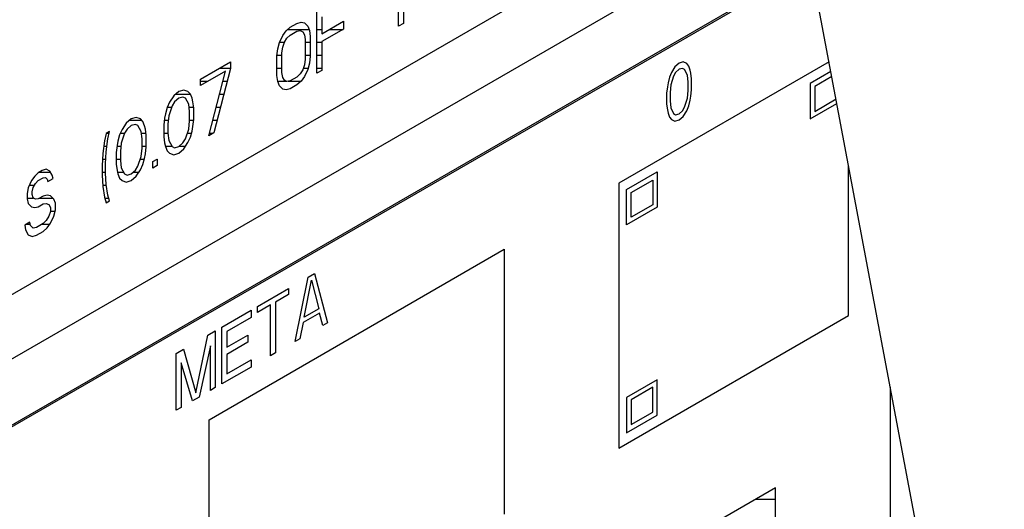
# Model space of a CAD drawing. Header units: millimetres. Extents: x 0 to 5600, y -1552 to 3960.
# Tile 115 of 199: x 4546 to 4589, y 2395 to 2416. Entities that reach past the tile are written whole.
import ezdxf

# ---------------------------------------------------------------- set-up
doc = ezdxf.new("R2010")
doc.units = ezdxf.units.MM
doc.header["$LTSCALE"] = 308
doc.layers.get('0').update_dxf_attribs({"linetype": 'CONTINUOUS'})
doc.layers.add('03___PRT_ALL_CURVES', color=7, linetype='CONTINUOUS')
doc.layers.add('06___PRT_ALL_SURFS', color=7, linetype='CONTINUOUS')

msp = doc.modelspace()

# ---------------------------------------------------------------- linework, layer by layer
at = {"color": 7, "linetype": 'Continuous'}
for p, q in [((4514.726, 2385.795), (4579.625, 2423.264)), ((4455.309, 2348.715), (4580.097, 2420.76)), ((4580.582, 2418.183), (4514.656, 2380.12)), ((4563.028, 2418.274), (4563.028, 2415.621)), ((4580.596, 2418.109), (4514.726, 2380.079)), ((4562.812, 2415.496), (4562.812, 2417.698)), ((4559.293, 2413.465), (4559.293, 2416.118)), ((4558.431, 2415.621), (4558.611, 2415.668)), ((4558.611, 2415.668), (4558.755, 2415.638)), ((4558.755, 2415.638), (4558.898, 2415.495)), ((4559.509, 2415.904), (4559.509, 2415.17)), ((4559.509, 2415.17), (4560.442, 2415.709)), ((4560.442, 2415.709), (4560.442, 2415.37)), ((4557.821, 2415.099), (4557.965, 2415.295)), ((4557.965, 2415.295), (4558.144, 2415.455)), ((4558.144, 2415.455), (4558.431, 2415.621)), ((4558.144, 2415.116), (4558.431, 2415.282)), ((4558.431, 2415.282), (4558.575, 2415.309)), ((4558.575, 2415.309), (4558.683, 2415.258)), ((4558.683, 2415.258), (4558.755, 2415.13)), ((4558.898, 2415.495), (4558.97, 2415.311)), ((4558.97, 2415.311), (4559.006, 2415.049)), ((4560.442, 2415.37), (4559.509, 2414.831)), ((4563.028, 2415.621), (4562.812, 2415.496)), ((4557.606, 2414.523), (4557.677, 2414.79)), ((4557.677, 2414.79), (4557.821, 2415.099)), ((4557.821, 2414.591), (4557.893, 2414.802)), ((4557.893, 2414.802), (4558.001, 2414.977)), ((4558.001, 2414.977), (4558.144, 2415.116)), ((4558.755, 2415.13), (4558.791, 2414.925)), ((4558.791, 2414.925), (4558.791, 2414.078)), ((4559.006, 2415.049), (4559.006, 2414.202)), ((4559.509, 2414.831), (4559.509, 2413.589)), ((4557.57, 2414.22), (4557.606, 2414.523)), ((4557.785, 2414.344), (4557.821, 2414.591)), ((4554.266, 2413.216), (4555.559, 2413.962)), ((4555.559, 2413.962), (4555.559, 2413.68)), ((4557.57, 2413.373), (4557.57, 2414.22)), ((4557.785, 2413.497), (4557.785, 2414.344)), ((4558.791, 2414.078), (4558.755, 2413.831)), ((4559.006, 2414.202), (4558.97, 2413.899)), ((4555.343, 2413.556), (4554.266, 2412.934)), ((4554.625, 2410.77), (4555.343, 2413.556)), ((4555.559, 2413.68), (4554.841, 2410.894)), ((4558.683, 2413.62), (4558.575, 2413.445)), ((4558.755, 2413.831), (4558.683, 2413.62)), ((4558.898, 2413.632), (4558.755, 2413.323)), ((4558.97, 2413.899), (4558.898, 2413.632)), ((4559.509, 2413.589), (4559.293, 2413.465)), ((4554.266, 2412.934), (4554.266, 2413.216)), ((4557.606, 2413.111), (4557.57, 2413.373)), ((4557.677, 2412.927), (4557.606, 2413.111)), ((4557.821, 2413.292), (4557.785, 2413.497)), ((4557.893, 2413.164), (4557.821, 2413.292)), ((4558.001, 2413.114), (4557.893, 2413.164)), ((4558.144, 2413.14), (4558.001, 2413.114)), ((4558.431, 2413.306), (4558.144, 2413.14)), ((4558.575, 2413.445), (4558.431, 2413.306)), ((4558.611, 2413.127), (4558.431, 2412.967)), ((4558.755, 2413.323), (4558.611, 2413.127)), ((4553.333, 2412.677), (4553.117, 2412.496)), ((4553.548, 2412.745), (4553.333, 2412.677)), ((4553.728, 2412.679), (4553.548, 2412.745)), ((4553.835, 2412.572), (4553.728, 2412.679)), ((4557.821, 2412.784), (4557.677, 2412.927)), ((4557.965, 2412.754), (4557.821, 2412.784)), ((4558.144, 2412.801), (4557.965, 2412.754)), ((4558.431, 2412.967), (4558.144, 2412.801)), ((4553.117, 2412.496), (4552.938, 2412.223)), ((4553.153, 2412.235), (4553.045, 2412.059)), ((4553.333, 2412.395), (4553.153, 2412.235)), ((4553.512, 2412.442), (4553.333, 2412.395)), ((4553.62, 2412.391), (4553.512, 2412.442)), ((4553.763, 2412.135), (4553.62, 2412.391)), ((4553.907, 2412.388), (4553.835, 2412.572)), ((4553.943, 2412.239), (4553.907, 2412.388)), ((4553.979, 2411.977), (4553.943, 2412.239)), ((4552.83, 2411.992), (4552.758, 2411.724)), ((4552.938, 2412.223), (4552.83, 2411.992)), ((4553.045, 2412.059), (4552.902, 2411.638)), ((4553.799, 2411.817), (4553.763, 2412.135)), ((4553.799, 2411.422), (4553.799, 2411.817)), ((4553.979, 2411.469), (4553.979, 2411.977)), ((4551.286, 2411.495), (4551.07, 2411.314)), ((4551.501, 2411.563), (4551.286, 2411.495)), ((4551.681, 2411.498), (4551.501, 2411.563)), ((4551.789, 2411.39), (4551.681, 2411.498)), ((4551.86, 2411.206), (4551.789, 2411.39)), ((4552.722, 2411.534), (4552.686, 2411.231)), ((4552.758, 2411.724), (4552.722, 2411.534)), ((4552.902, 2411.638), (4552.866, 2411.278)), ((4553.763, 2411.063), (4553.799, 2411.422)), ((4553.943, 2411.166), (4553.979, 2411.469)), ((4550.352, 2410.956), (4550.209, 2410.873)), ((4550.28, 2410.633), (4550.352, 2410.956)), ((4550.891, 2411.041), (4550.783, 2410.81)), ((4551.07, 2411.314), (4550.891, 2411.041)), ((4551.106, 2411.053), (4550.999, 2410.878)), ((4551.286, 2411.213), (4551.106, 2411.053)), ((4551.465, 2411.26), (4551.286, 2411.213)), ((4551.573, 2411.209), (4551.465, 2411.26)), ((4551.717, 2410.954), (4551.573, 2411.209)), ((4551.896, 2411.057), (4551.86, 2411.206)), ((4551.932, 2410.796), (4551.896, 2411.057)), ((4552.686, 2411.231), (4552.686, 2410.723)), ((4552.866, 2411.278), (4552.866, 2410.883)), ((4553.62, 2410.641), (4553.763, 2411.063)), ((4553.835, 2410.709), (4553.907, 2410.976)), ((4553.907, 2410.976), (4553.943, 2411.166)), ((4550.137, 2410.55), (4550.065, 2410)), ((4550.209, 2410.873), (4550.137, 2410.55)), ((4550.209, 2410.083), (4550.28, 2410.633)), ((4550.711, 2410.543), (4550.675, 2410.352)), ((4550.783, 2410.81), (4550.711, 2410.543)), ((4550.999, 2410.878), (4550.855, 2410.456)), ((4551.753, 2410.636), (4551.717, 2410.954)), ((4551.753, 2410.24), (4551.753, 2410.636)), ((4551.932, 2410.288), (4551.932, 2410.796)), ((4552.686, 2410.723), (4552.722, 2410.461)), ((4552.866, 2410.883), (4552.902, 2410.565)), ((4552.902, 2410.565), (4553.045, 2410.309)), ((4553.512, 2410.466), (4553.62, 2410.641)), ((4553.728, 2410.477), (4553.835, 2410.709)), ((4554.841, 2410.894), (4554.625, 2410.77)), ((4550.675, 2410.352), (4550.64, 2410.049)), ((4550.855, 2410.456), (4550.819, 2410.097)), ((4551.717, 2409.881), (4551.753, 2410.24)), ((4551.896, 2409.985), (4551.932, 2410.288)), ((4552.722, 2410.461), (4552.758, 2410.313)), ((4552.758, 2410.313), (4552.83, 2410.128)), ((4552.83, 2410.128), (4552.938, 2410.021)), ((4553.045, 2410.309), (4553.153, 2410.258)), ((4553.153, 2410.258), (4553.333, 2410.306)), ((4553.333, 2410.306), (4553.512, 2410.466)), ((4553.333, 2410.023), (4553.548, 2410.204)), ((4553.548, 2410.204), (4553.728, 2410.477)), ((4550.065, 2410), (4550.029, 2409.471)), ((4550.173, 2409.554), (4550.209, 2410.083)), ((4550.64, 2410.049), (4550.64, 2409.541)), ((4550.819, 2410.097), (4550.819, 2409.701)), ((4550.819, 2409.701), (4550.855, 2409.383)), ((4551.573, 2409.459), (4551.717, 2409.881)), ((4551.789, 2409.527), (4551.86, 2409.794)), ((4551.86, 2409.794), (4551.896, 2409.985)), ((4552.219, 2409.663), (4552.399, 2409.767)), ((4552.399, 2409.767), (4552.399, 2409.484)), ((4552.938, 2410.021), (4553.117, 2409.955)), ((4553.117, 2409.955), (4553.333, 2410.023)), ((4547.444, 2409.277), (4547.264, 2409.173)), ((4547.623, 2409.324), (4547.444, 2409.277)), ((4547.767, 2409.238), (4547.623, 2409.324)), ((4550.029, 2409.471), (4550.029, 2409.076)), ((4550.173, 2409.159), (4550.173, 2409.554)), ((4550.64, 2409.541), (4550.675, 2409.28)), ((4550.675, 2409.28), (4550.711, 2409.131)), ((4550.855, 2409.383), (4550.999, 2409.128)), ((4551.286, 2409.124), (4551.465, 2409.284)), ((4551.465, 2409.284), (4551.573, 2409.459)), ((4551.501, 2409.023), (4551.681, 2409.296)), ((4551.681, 2409.296), (4551.789, 2409.527)), ((4552.219, 2409.381), (4552.219, 2409.663)), ((4552.399, 2409.484), (4552.219, 2409.381)), ((4546.977, 2408.838), (4546.833, 2408.529)), ((4547.121, 2409.034), (4546.977, 2408.838)), ((4547.264, 2409.173), (4547.121, 2409.034)), ((4547.156, 2408.716), (4547.264, 2408.835)), ((4547.264, 2408.835), (4547.48, 2408.959)), ((4547.48, 2408.959), (4547.587, 2408.965)), ((4547.587, 2408.965), (4547.659, 2408.893)), ((4547.659, 2408.893), (4547.695, 2408.801)), ((4547.695, 2408.801), (4547.911, 2408.926)), ((4547.875, 2409.074), (4547.767, 2409.238)), ((4547.911, 2408.926), (4547.875, 2409.074)), ((4550.029, 2409.076), (4550.065, 2408.589)), ((4550.209, 2408.671), (4550.173, 2409.159)), ((4550.711, 2409.131), (4550.783, 2408.947)), ((4550.783, 2408.947), (4550.891, 2408.839)), ((4550.891, 2408.839), (4551.07, 2408.774)), ((4550.999, 2409.128), (4551.106, 2409.077)), ((4551.07, 2408.774), (4551.286, 2408.842)), ((4551.106, 2409.077), (4551.286, 2409.124)), ((4551.286, 2408.842), (4551.501, 2409.023)), ((4546.833, 2408.529), (4546.797, 2408.283)), ((4547.013, 2408.351), (4547.049, 2408.541)), ((4547.049, 2408.541), (4547.156, 2408.716)), ((4550.065, 2408.589), (4550.137, 2408.122)), ((4550.28, 2408.205), (4550.209, 2408.671)), ((4546.797, 2408.283), (4546.797, 2408.057)), ((4546.797, 2408.057), (4546.833, 2407.852)), ((4547.013, 2408.238), (4547.013, 2408.351)), ((4547.049, 2408.089), (4547.013, 2408.238)), ((4547.156, 2408.039), (4547.049, 2408.089)), ((4547.264, 2408.044), (4547.156, 2408.039)), ((4547.48, 2408.169), (4547.264, 2408.044)), ((4547.659, 2408.216), (4547.48, 2408.169)), ((4547.803, 2408.186), (4547.659, 2408.216)), ((4547.946, 2408.043), (4547.803, 2408.186)), ((4548.018, 2407.859), (4547.946, 2408.043)), ((4550.137, 2408.122), (4550.209, 2407.881)), ((4550.352, 2407.964), (4550.28, 2408.205)), ((4546.833, 2407.852), (4546.977, 2407.709)), ((4546.977, 2407.709), (4547.121, 2407.679)), ((4547.121, 2407.679), (4547.264, 2407.705)), ((4547.264, 2407.705), (4547.48, 2407.83)), ((4547.48, 2407.83), (4547.623, 2407.856)), ((4547.623, 2407.856), (4547.731, 2407.806)), ((4547.731, 2407.806), (4547.803, 2407.678)), ((4547.803, 2407.678), (4547.803, 2407.508)), ((4547.946, 2407.309), (4548.018, 2407.576)), ((4548.018, 2407.576), (4548.018, 2407.859)), ((4550.209, 2407.881), (4550.352, 2407.964)), ((4547.731, 2407.297), (4547.623, 2407.122)), ((4547.803, 2407.508), (4547.731, 2407.297)), ((4547.803, 2407), (4547.946, 2407.309)), ((4546.905, 2407.046), (4546.69, 2406.922)), ((4546.69, 2406.922), (4546.726, 2406.717)), ((4546.726, 2406.717), (4546.833, 2406.497)), ((4546.941, 2406.898), (4546.905, 2407.046)), ((4547.049, 2406.791), (4546.941, 2406.898)), ((4547.192, 2406.817), (4547.049, 2406.791)), ((4547.48, 2406.983), (4547.192, 2406.817)), ((4547.623, 2407.122), (4547.48, 2406.983)), ((4547.48, 2406.644), (4547.659, 2406.804)), ((4547.659, 2406.804), (4547.803, 2407)), ((4546.833, 2406.497), (4547.013, 2406.431)), ((4547.013, 2406.431), (4547.192, 2406.478)), ((4547.192, 2406.478), (4547.48, 2406.644)), ((4584.023, 2382.528), (4584.023, 2399.927)), ((4579.073, 2395.592), (4557.86, 2383.345)), ((4579.073, 2384.978), (4579.073, 2395.592))]:
    msp.add_line(p, q, dxfattribs=at)
at = {"color": 2, "linetype": 'Continuous'}
for p, q in [((4558.04, 2415.362), (4558.95, 2415.362)), ((4559.293, 2415.362), (4559.509, 2415.362)), ((4559.841, 2415.362), (4560.428, 2415.362)), ((4557.683, 2414.802), (4557.893, 2414.802)), ((4558.791, 2414.802), (4559.006, 2414.802)), ((4559.293, 2414.802), (4559.509, 2414.802)), ((4557.572, 2414.242), (4557.785, 2414.242)), ((4558.791, 2414.242), (4559.006, 2414.242)), ((4559.293, 2414.242), (4559.509, 2414.242)), ((4555.073, 2413.682), (4555.559, 2413.682)), ((4557.57, 2413.682), (4557.785, 2413.682)), ((4558.704, 2413.682), (4558.912, 2413.682)), ((4559.293, 2413.682), (4559.509, 2413.682)), ((4554.266, 2413.122), (4554.592, 2413.122)), ((4555.232, 2413.122), (4555.415, 2413.122)), ((4557.604, 2413.122), (4557.983, 2413.122)), ((4558.046, 2413.122), (4558.605, 2413.122)), ((4553.196, 2412.562), (4553.839, 2412.562)), ((4555.087, 2412.562), (4555.271, 2412.562)), ((4552.835, 2412.002), (4553.026, 2412.002)), ((4553.779, 2412.002), (4553.976, 2412.002)), ((4554.943, 2412.002), (4555.126, 2412.002)), ((4551.222, 2411.442), (4551.737, 2411.442)), ((4552.711, 2411.442), (4552.882, 2411.442)), ((4553.799, 2411.442), (4553.976, 2411.442)), ((4554.799, 2411.442), (4554.982, 2411.442)), ((4550.223, 2410.882), (4550.336, 2410.882)), ((4550.817, 2410.882), (4551.001, 2410.882)), ((4551.725, 2410.882), (4551.92, 2410.882)), ((4552.686, 2410.882), (4552.866, 2410.882)), ((4553.702, 2410.882), (4553.882, 2410.882)), ((4554.654, 2410.882), (4554.82, 2410.882)), ((4550.107, 2410.322), (4550.24, 2410.322)), ((4550.672, 2410.322), (4550.842, 2410.322)), ((4551.753, 2410.322), (4551.932, 2410.322)), ((4552.756, 2410.322), (4553.038, 2410.322)), ((4553.351, 2410.322), (4553.625, 2410.322)), ((4550.049, 2409.762), (4550.187, 2409.762)), ((4550.64, 2409.762), (4550.819, 2409.762)), ((4551.676, 2409.762), (4551.852, 2409.762)), ((4552.391, 2409.762), (4552.399, 2409.762)), ((4547.314, 2409.202), (4547.791, 2409.202)), ((4550.029, 2409.202), (4550.173, 2409.202)), ((4550.694, 2409.202), (4550.957, 2409.202)), ((4551.373, 2409.202), (4551.619, 2409.202)), ((4546.886, 2408.642), (4547.111, 2408.642)), ((4550.061, 2408.642), (4550.213, 2408.642)), ((4546.797, 2408.082), (4547.064, 2408.082)), ((4547.33, 2408.082), (4547.907, 2408.082)), ((4550.149, 2408.082), (4550.317, 2408.082)), ((4547.803, 2407.522), (4548.004, 2407.522)), ((4546.759, 2406.962), (4546.926, 2406.962)), ((4547.443, 2406.962), (4547.775, 2406.962)), ((4578.21, 2395.094), (4579.073, 2395.094))]:
    msp.add_line(p, q, dxfattribs=at)
at = {"layer": '03___PRT_ALL_CURVES', "color": 4, "linetype": 'Continuous'}
for p, q in [((4581.378, 2413.962), (4572.316, 2408.731)), ((4575.091, 2413.955), (4574.912, 2413.903)), ((4575.24, 2413.885), (4575.091, 2413.955)), ((4574.583, 2413.505), (4574.493, 2413.297)), ((4574.733, 2413.748), (4574.583, 2413.505)), ((4574.762, 2413.504), (4574.673, 2413.348)), ((4574.912, 2413.903), (4574.733, 2413.748)), ((4574.912, 2413.643), (4574.762, 2413.504)), ((4575.061, 2413.677), (4574.912, 2413.643)), ((4575.151, 2413.624), (4575.061, 2413.677)), ((4575.27, 2413.381), (4575.151, 2413.624)), ((4575.33, 2413.78), (4575.24, 2413.885)), ((4575.39, 2413.606), (4575.33, 2413.78)), ((4575.42, 2413.467), (4575.39, 2413.606)), ((4581.457, 2413.543), (4580.561, 2413.025)), ((4574.493, 2413.297), (4574.434, 2413.054)), ((4574.673, 2413.348), (4574.553, 2412.967)), ((4575.3, 2413.085), (4575.27, 2413.381)), ((4575.3, 2412.72), (4575.3, 2413.085)), ((4575.45, 2413.224), (4575.42, 2413.467)), ((4575.45, 2412.755), (4575.45, 2413.224)), ((4581.499, 2413.322), (4580.759, 2412.895)), ((4574.404, 2412.88), (4574.374, 2412.603)), ((4574.434, 2413.054), (4574.404, 2412.88)), ((4574.553, 2412.967), (4574.523, 2412.637)), ((4575.27, 2412.391), (4575.3, 2412.72)), ((4575.42, 2412.477), (4575.45, 2412.755)), ((4580.561, 2413.025), (4580.561, 2411.498)), ((4580.759, 2412.895), (4580.759, 2411.825)), ((4574.374, 2412.603), (4574.374, 2412.134)), ((4574.523, 2412.637), (4574.523, 2412.272)), ((4574.523, 2412.272), (4574.553, 2411.977)), ((4575.151, 2412.009), (4575.27, 2412.391)), ((4575.33, 2412.06), (4575.39, 2412.303)), ((4575.39, 2412.303), (4575.42, 2412.477)), ((4580.759, 2411.825), (4581.685, 2412.36)), ((4574.374, 2412.134), (4574.404, 2411.89)), ((4574.404, 2411.89), (4574.434, 2411.751)), ((4574.553, 2411.977), (4574.673, 2411.733)), ((4574.912, 2411.714), (4575.061, 2411.853)), ((4575.061, 2411.853), (4575.151, 2412.009)), ((4575.091, 2411.609), (4575.24, 2411.852)), ((4575.24, 2411.852), (4575.33, 2412.06)), ((4580.561, 2411.498), (4581.716, 2412.165)), ((4574.434, 2411.751), (4574.493, 2411.577)), ((4574.493, 2411.577), (4574.583, 2411.473)), ((4574.583, 2411.473), (4574.733, 2411.402)), ((4574.673, 2411.733), (4574.762, 2411.68)), ((4574.733, 2411.402), (4574.912, 2411.454)), ((4574.762, 2411.68), (4574.912, 2411.714)), ((4574.912, 2411.454), (4575.091, 2411.609)), ((4582.216, 2403.015), (4582.216, 2409.515)), ((4572.649, 2408.457), (4573.971, 2409.221)), ((4572.847, 2408.326), (4573.773, 2408.861)), ((4573.773, 2408.861), (4573.773, 2407.792)), ((4573.971, 2409.221), (4573.971, 2407.694)), ((4572.316, 2408.731), (4572.316, 2397.3)), ((4572.649, 2406.93), (4572.649, 2408.457)), ((4572.847, 2407.257), (4572.847, 2408.326)), ((4573.971, 2407.694), (4572.649, 2406.93)), ((4573.773, 2407.792), (4572.847, 2407.257)), ((4554.639, 2398.525), (4567.367, 2405.873)), ((4567.367, 2405.873), (4567.367, 2394.442)), ((4558.35, 2401.892), (4558.911, 2404.666)), ((4558.911, 2404.666), (4559.192, 2404.828)), ((4559.192, 2404.828), (4559.754, 2402.703)), ((4556.735, 2403.409), (4558.069, 2404.179)), ((4558.069, 2404.179), (4558.069, 2403.919)), ((4558.736, 2402.949), (4559.052, 2404.538)), ((4559.052, 2404.538), (4559.368, 2403.313)), ((4558.069, 2403.919), (4557.507, 2403.594)), ((4557.297, 2403.473), (4556.735, 2403.148)), ((4556.735, 2403.148), (4556.735, 2403.409)), ((4557.297, 2401.284), (4557.297, 2403.473)), ((4557.507, 2403.594), (4557.507, 2401.405)), ((4559.368, 2403.313), (4558.736, 2402.949)), ((4555.19, 2402.517), (4556.454, 2403.247)), ((4556.454, 2402.934), (4555.401, 2402.326)), ((4556.454, 2403.247), (4556.454, 2402.934)), ((4559.403, 2403.125), (4558.701, 2402.72)), ((4559.543, 2402.581), (4559.403, 2403.125)), ((4572.316, 2397.3), (4582.216, 2403.015)), ((4555.19, 2400.068), (4555.19, 2402.517)), ((4558.701, 2402.72), (4558.56, 2402.013)), ((4559.754, 2402.703), (4559.543, 2402.581)), ((4554.067, 2399.68), (4554.594, 2402.173)), ((4554.594, 2402.173), (4554.91, 2402.355)), ((4554.91, 2402.355), (4554.91, 2399.906)), ((4555.401, 2402.326), (4555.401, 2401.649)), ((4555.401, 2401.649), (4556.314, 2402.176)), ((4556.314, 2402.176), (4556.314, 2401.863)), ((4554.699, 2401.712), (4554.207, 2399.5)), ((4554.699, 2399.784), (4554.699, 2401.712)), ((4556.314, 2401.863), (4555.401, 2401.336)), ((4558.56, 2402.013), (4558.35, 2401.892)), ((4553.225, 2401.382), (4553.54, 2401.565)), ((4553.225, 2398.933), (4553.225, 2401.382)), ((4553.54, 2401.565), (4554.067, 2399.68)), ((4555.401, 2401.336), (4555.401, 2400.502)), ((4557.507, 2401.405), (4557.297, 2401.284)), ((4553.927, 2399.338), (4553.435, 2400.983)), ((4553.435, 2400.983), (4553.435, 2399.054)), ((4556.454, 2400.797), (4555.19, 2400.068)), ((4555.401, 2400.502), (4556.454, 2401.11)), ((4556.454, 2401.11), (4556.454, 2400.797)), ((4573.971, 2400.247), (4572.649, 2399.484)), ((4573.773, 2399.921), (4572.847, 2399.386)), ((4573.773, 2398.851), (4573.773, 2399.921)), ((4573.971, 2398.72), (4573.971, 2400.247)), ((4554.207, 2399.5), (4553.927, 2399.338)), ((4554.91, 2399.906), (4554.699, 2399.784)), ((4572.649, 2399.484), (4572.649, 2397.957)), ((4572.847, 2399.386), (4572.847, 2398.316)), ((4553.435, 2399.054), (4553.225, 2398.933)), ((4572.649, 2397.957), (4573.971, 2398.72)), ((4572.847, 2398.316), (4573.773, 2398.851)), ((4554.639, 2387.093), (4554.639, 2398.525))]:
    msp.add_line(p, q, dxfattribs=at)
at = {"layer": '06___PRT_ALL_SURFS', "color": 7, "linetype": 'Continuous'}
msp.add_line((4606.049, 2283.034), (4543.117, 2617.008), dxfattribs=at)

doc.saveas('drawing.dxf')
